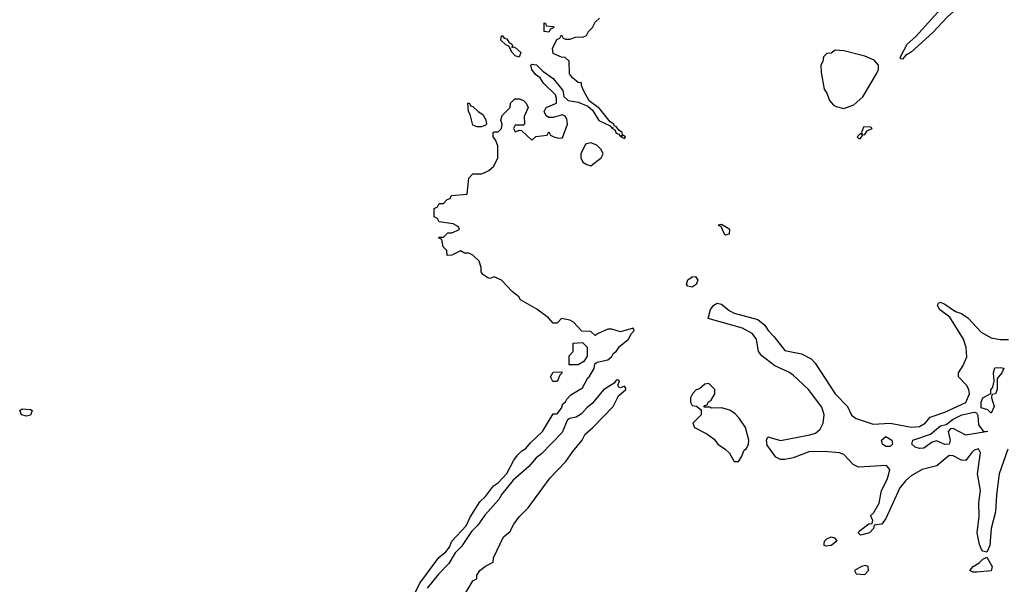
# Model space of a CAD drawing. Header units: inches. Extents: x 2710684 to 2828758, y 857022 to 965663.
# Tile 10 of 256: x 2733058 to 2737733, y 871165 to 873847. Entities that reach past the tile are written whole.
import ezdxf

# ---------------------------------------------------------------- set-up
doc = ezdxf.new("R2010")
doc.units = ezdxf.units.IN
doc.header["$MEASUREMENT"] = 0
doc.layers.add('C7837', color=7, linetype='Continuous')

msp = doc.modelspace()

# ---------------------------------------------------------------- linework, layer by layer
at = {"layer": 'C7837', "color": 4}
for points, elevation in [([(2737250, 873659.3), (2737240.2, 873660.2), (2737239.3, 873670), (2737271.5, 873730), (2737313.1, 873766.9), (2737417.7, 873882.3), (2737469, 873951), (2737530, 874010.4), (2737570, 874019.1), (2737576.7, 874016.7), (2737582.4, 873990), (2737577, 873963), (2737460.9, 873859.1), (2737393.7, 873786.3), (2737290, 873691.5), (2737262.8, 873677.2)], 12), ([(2735570, 873788), (2735548, 873790), (2735548.4, 873831.6), (2735554, 873830), (2735558, 873818), (2735590, 873814), (2735594, 873810), (2735578, 873802)], 16), ([(2735394, 873714), (2735402, 873718), (2735410, 873714.8), (2735437.3, 873690), (2735430, 873668.7), (2735410, 873675.3), (2735395.3, 873690), (2735380.4, 873720.4), (2735366.3, 873726.3), (2735342, 873750), (2735346, 873770), (2735350.4, 873770.4), (2735358, 873758), (2735370, 873754.8), (2735379.6, 873739.6), (2735394.8, 873730), (2735398, 873722)], 16), ([(2736930, 873702), (2736910, 873688), (2736890, 873686), (2736874, 873670), (2736871.6, 873648.4), (2736862, 873630), (2736863.6, 873596.4), (2736877.3, 873517.3), (2736890, 873498), (2736902.4, 873462.4), (2736920.9, 873440.9), (2736933.7, 873433.7), (2736970, 873424.9), (2737018.5, 873441.5), (2737060.2, 873479.8), (2737126, 873590), (2737134.7, 873610), (2737134.5, 873630), (2737114, 873654), (2737070, 873673.2), (2736970, 873699)], 16), ([(2735230, 873338), (2735210, 873346), (2735196.4, 873396.4), (2735188, 873410), (2735186, 873450), (2735194, 873450), (2735198, 873438), (2735210, 873434), (2735234, 873410), (2735256.9, 873396.9), (2735271.6, 873371.6), (2735274, 873350), (2735270, 873346), (2735250, 873338)], 16), ([(2737098, 873338), (2737064.7, 873335.3), (2737054, 873310), (2737058, 873302), (2737050, 873306), (2737034, 873290), (2737042, 873282), (2737050, 873282), (2737060.4, 873299.6), (2737070, 873302), (2737082, 873318), (2737106, 873330)], 16), ([(2735770, 873262), (2735744.7, 873255.3), (2735722, 873210), (2735722, 873190), (2735732, 873170), (2735750, 873158), (2735770, 873152), (2735818, 873190), (2735828.7, 873210), (2735818, 873230), (2735798, 873250)], 16), ([(2736390, 872874), (2736374, 872870), (2736386.4, 872866.4), (2736402.8, 872830), (2736410, 872825.5), (2736428, 872830), (2736428.7, 872850)], 16), ([(2736250, 872575.6), (2736230, 872581.2), (2736224.5, 872590), (2736229.7, 872610.4), (2736250, 872625.5), (2736266.8, 872626.8), (2736277.1, 872610), (2736270, 872589.6)], 12), ([(2735667.3, 872207.3), (2735666, 872250), (2735686, 872270), (2735686, 872310), (2735730, 872314), (2735752, 872292), (2735752, 872248), (2735736.9, 872223.1), (2735710, 872208)], 16), ([(2737670, 871978), (2737654, 871994), (2737623.1, 872003.1), (2737622.7, 872030), (2737630, 872050.7), (2737668.4, 872071.6), (2737668.4, 872088.4), (2737678.6, 872101.4), (2737685.2, 872130), (2737680.9, 872170), (2737687.5, 872192.5), (2737714.8, 872194.8), (2737731.1, 872191.1), (2737721, 872170), (2737698, 872142), (2737698.8, 872090), (2737691, 872070), (2737674, 872066), (2737672, 872050), (2737684.7, 872010)], 8), ([(2735610, 872128), (2735588.7, 872128.7), (2735578, 872150), (2735590, 872172), (2735630, 872174), (2735634, 872170), (2735622, 872158)], 16), ([(2736330, 872118), (2736310, 872115.3), (2736286, 872094), (2736270, 872088), (2736252, 872070), (2736242, 872050), (2736242, 872030), (2736250, 872014), (2736271.6, 872011.6), (2736294, 871994), (2736294, 871970), (2736254, 871930), (2736262, 871910), (2736319.8, 871879.8), (2736354.8, 871854.8), (2736372, 871830), (2736407.1, 871807.1), (2736427.3, 871787.3), (2736450, 871747.7), (2736470, 871747.7), (2736485.2, 871770), (2736497.2, 871802.8), (2736508, 871810), (2736518, 871830), (2736519, 871850), (2736504.2, 871910), (2736474.5, 871954.5), (2736455.1, 871975.1), (2736430, 871992.7), (2736390, 872003.7), (2736342, 872002), (2736334, 872006), (2736306, 872006), (2736310, 872014), (2736322, 872018), (2736326, 872030), (2736340.4, 872039.6), (2736358, 872070), (2736358, 872090)], 16), ([(2733090, 871964), (2733066, 871970), (2733058, 871990), (2733070, 871998), (2733110, 871996), (2733118, 871990), (2733110, 871968.7)], 16), ([(2737550, 871873.2), (2737490, 871905.2), (2737476.9, 871903.1), (2737466, 871890), (2737476, 871850), (2737471.3, 871830), (2737449.5, 871829.5), (2737410, 871846), (2737390, 871839.3), (2737350, 871812), (2737330, 871809.4), (2737310, 871816), (2737293.2, 871830), (2737299, 871850), (2737382.7, 871877.3), (2737430, 871917.1), (2737456.5, 871923.5), (2737489.4, 871950), (2737530.3, 871970.3), (2737590, 871982.8), (2737599.8, 871979.8), (2737606.8, 871966.8), (2737610, 871922), (2737632, 871892), (2737654, 871890)], 8), ([(2737190, 871819), (2737170, 871819.3), (2737154, 871830), (2737149.6, 871850), (2737170, 871866.8), (2737198.8, 871850), (2737201, 871830)], 8), ([(2736886.3, 871346.3), (2736878, 871350), (2736878, 871358), (2736879, 871370), (2736890, 871381), (2736910.6, 871390.6), (2736926, 871386), (2736938, 871370), (2736910, 871349.5)], 12), ([(2737602.5, 871222.5), (2737583.2, 871223.2), (2737568.7, 871230), (2737584, 871250), (2737612.5, 871267.5), (2737630, 871284.7), (2737650, 871294), (2737674.8, 871250), (2737670, 871229.2)], 12), ([(2737074, 871254), (2737054, 871250), (2737022, 871230), (2737030, 871214), (2737070, 871212), (2737088, 871230), (2737086, 871250)], 16)]:
    msp.add_lwpolyline(points, close=True, dxfattribs=dict(at, elevation=elevation))
for points, elevation in [([(2734935.5, 871124.5), (2734958, 871170), (2735047.3, 871292.8), (2735081.1, 871318.9), (2735098, 871342), (2735109.7, 871370.3), (2735176.9, 871443.1), (2735196.6, 871483.4), (2735243, 871557), (2735270, 871582), (2735308, 871632), (2735331.1, 871648.9), (2735370, 871690.8), (2735404.7, 871755.3), (2735422, 871778), (2735441.7, 871798.3), (2735461.2, 871810), (2735482.5, 871837.5), (2735539.5, 871890), (2735590, 871974), (2735610, 871974), (2735630, 872002), (2735637.2, 872022.8), (2735650, 872032), (2735655.1, 872044.9), (2735674.8, 872065.2), (2735730, 872098.8), (2735754.8, 872145.2), (2735762, 872150), (2735786, 872190), (2735788, 872212), (2735800.4, 872219.6), (2735850, 872231.3), (2735870, 872247.3), (2735877.5, 872262.5), (2735890, 872271), (2735905.4, 872294.6), (2735949, 872330), (2735963.2, 872356.8), (2735976, 872370), (2735970, 872382), (2735910, 872364), (2735870, 872376), (2735850, 872376), (2735803.6, 872356.4), (2735790, 872346), (2735770, 872366), (2735727.3, 872367.3), (2735688, 872410), (2735670, 872419), (2735630, 872428), (2735610, 872406), (2735590, 872406), (2735568, 872430), (2735512.5, 872472.5), (2735435.3, 872515.3), (2735428, 872530), (2735396.4, 872556.4), (2735346, 872610), (2735310, 872626), (2735290, 872618), (2735280.4, 872620.4), (2735256.4, 872636.4), (2735249.1, 872649.1), (2735248.7, 872670), (2735239, 872699), (2735210, 872728), (2735190, 872738), (2735170, 872738), (2735150, 872748), (2735110, 872728), (2735087.3, 872727.3), (2735086, 872750), (2735068.4, 872768.4), (2735062, 872802), (2735046, 872810), (2735050, 872814), (2735070, 872814), (2735090, 872834), (2735110, 872834), (2735146, 872850), (2735142, 872862), (2735116.4, 872876.4), (2735050, 872886), (2735042, 872902), (2735026, 872910), (2735026, 872950), (2735042, 872958), (2735050, 872974), (2735070, 872974), (2735087.3, 872992.7), (2735102, 872998), (2735108.4, 873011.6), (2735182, 873018), (2735190, 873094), (2735210, 873114), (2735250, 873114), (2735270, 873122), (2735286, 873130), (2735308.4, 873151.6), (2735328, 873190), (2735328, 873230), (2735327.3, 873247.3), (2735316.4, 873276.4), (2735306, 873290), (2735306, 873310), (2735310, 873314), (2735330, 873314), (2735346, 873330), (2735348, 873350), (2735342, 873370), (2735348.4, 873391.6), (2735386, 873430), (2735388, 873450), (2735409, 873471), (2735430, 873471.3), (2735450, 873462), (2735462, 873450), (2735472, 873430), (2735452.7, 873387.3), (2735454, 873350), (2735450, 873346), (2735410, 873346), (2735402, 873330), (2735410, 873314), (2735430, 873322), (2735439.6, 873319.6), (2735490, 873274), (2735508.4, 873291.6), (2735562, 873298), (2735570, 873314), (2735578, 873298), (2735594, 873290), (2735616.4, 873283.6), (2735635.3, 873284.7), (2735658, 873350), (2735656.4, 873376.4), (2735648.4, 873388.4), (2735635.3, 873395.3), (2735590, 873382), (2735570, 873382), (2735558, 873390), (2735548.7, 873410), (2735558, 873430), (2735606, 873450), (2735607.3, 873472.7), (2735602, 873490), (2735544.5, 873544.5), (2735529, 873570), (2735506.8, 873586.8), (2735489.4, 873609.4), (2735484, 873630), (2735490, 873636), (2735512.1, 873632.1), (2735542.4, 873602.4), (2735590, 873566.8), (2735636, 873510), (2735642, 873482), (2735662, 873462), (2735710, 873454.8), (2735755.3, 873435.3), (2735776.8, 873416.8), (2735808.3, 873368.3), (2735862, 873342), (2735870, 873332), (2735874, 873334), (2735872, 873330), (2735882.8, 873322.8), (2735890, 873307.3), (2735902.8, 873302.8), (2735910, 873292), (2735918, 873298), (2735914, 873290), (2735930, 873282), (2735934, 873290), (2735920.2, 873300.2), (2735919, 873310), (2735902, 873322), (2735890, 873339), (2735881.2, 873341.2), (2735879, 873350), (2735861.5, 873361.5), (2735810, 873424), (2735761.5, 873461.5), (2735735.3, 873510), (2735726, 873534), (2735726, 873546), (2735710, 873548), (2735682, 873570), (2735669, 873590), (2735666, 873650), (2735647.3, 873667.3), (2735630, 873668), (2735590, 873686), (2735588, 873710), (2735608, 873752), (2735622, 873758), (2735630, 873774), (2735638, 873758), (2735650, 873754), (2735670, 873754), (2735696.4, 873763.6), (2735734.6, 873765.4), (2735748.4, 873771.6), (2735758, 873790), (2735778, 873810), (2735790, 873834), (2735810, 873854)], 16), ([(2737750, 871807.3), (2737708.9, 871690), (2737694.9, 871590), (2737690.4, 871510), (2737670.4, 871430), (2737664, 871350), (2737650, 871318), (2737630, 871322), (2737624, 871330), (2737614.5, 871354.5), (2737603.5, 871410), (2737613.7, 871486.3), (2737611.4, 871551.4), (2737619.1, 871610), (2737606, 871690), (2737619.6, 871790), (2737610, 871809.2), (2737590, 871802), (2737576.3, 871790), (2737550, 871753.2), (2737530, 871754.5), (2737490, 871775.6), (2737470, 871776.4), (2737412, 871727.9), (2737342.8, 871710), (2737290, 871679.7), (2737263, 871657), (2737236.1, 871623.9), (2737170, 871478), (2737150.8, 871450), (2737114, 871446), (2737112, 871430), (2737092, 871410), (2737050, 871398), (2737038, 871410), (2737050, 871422), (2737090, 871452), (2737106, 871454), (2737108, 871470), (2737098, 871490), (2737113.6, 871506.4), (2737139, 871550), (2737149.2, 871610), (2737176.6, 871663.4), (2737184.5, 871690), (2737189.3, 871710), (2737174, 871730), (2737041, 871721), (2737014.7, 871734.7), (2736970, 871781.2), (2736949.5, 871789.5), (2736894.9, 871794.9), (2736810, 871796.2), (2736730, 871765.1), (2736690, 871757), (2736670, 871758), (2736648.1, 871768.1), (2736606.5, 871826.5), (2736603.7, 871850), (2736610, 871864.7), (2736670, 871847.7), (2736810, 871874.4), (2736836.6, 871883.4), (2736858.2, 871901.8), (2736873.3, 871930), (2736877.6, 871970), (2736866.3, 872006.3), (2736803.6, 872090), (2736730, 872158.3), (2736710, 872172.8), (2736642.8, 872202.8), (2736581.2, 872250), (2736566, 872270), (2736556, 872330), (2736535.6, 872355.6), (2736490, 872380.9), (2736326.8, 872426.8), (2736338.4, 872470), (2736353.2, 872490), (2736370, 872500.5), (2736390, 872494.9), (2736425.7, 872465.7), (2736450, 872452.7), (2736562, 872422), (2736596.3, 872396.3), (2736611.3, 872370), (2736640.4, 872340.4), (2736690, 872274.8), (2736770, 872259.3), (2736815.8, 872235.8), (2736834.9, 872214.9), (2736929.3, 872069.3), (2736987.6, 872010), (2737007.8, 871967.8), (2737030, 871952.9), (2737110, 871924.9), (2737190, 871930.4), (2737292.1, 871912.1), (2737330, 871914), (2737357.6, 871930), (2737381.3, 871958.7), (2737450, 871982), (2737550, 872028.8), (2737567, 872070), (2737563.7, 872090), (2737552.7, 872110), (2737515.3, 872150), (2737515.3, 872170), (2737536.5, 872203.5), (2737554.2, 872245.8), (2737551.8, 872290), (2737539.6, 872330), (2737474, 872434), (2737425.2, 872470), (2737415.3, 872490), (2737420.2, 872499.8), (2737430, 872504.7), (2737450, 872496), (2737501.4, 872461.4), (2737530, 872450.7), (2737558.8, 872430), (2737622, 872362), (2737670, 872334.9), (2737712.3, 872327.7), (2737752.7, 872327.3)], 12), ([(2735168.4, 871111.6), (2735210, 871182), (2735228.4, 871191.6), (2735228.4, 871208.4), (2735242, 871230), (2735270, 871251.3), (2735306, 871270), (2735308, 871290), (2735355.3, 871390), (2735385.2, 871414.8), (2735404, 871450), (2735430, 871484.7), (2735472.3, 871527.7), (2735576, 871670), (2735651.2, 871748.8), (2735683.6, 871796.4), (2735729, 871850), (2735742, 871878), (2735779, 871910), (2735875.3, 872010), (2735900.2, 872059.8), (2735935.3, 872090), (2735936.4, 872096.4), (2735930, 872106), (2735910, 872098), (2735902, 872102), (2735898, 872110), (2735906, 872130), (2735896.4, 872136.4), (2735890, 872135.3), (2735879.8, 872120.2), (2735830, 872089), (2735776.4, 872023.6), (2735750, 872003.7), (2735725.1, 871974.9), (2735700.7, 871959.3), (2735668.3, 871951.7), (2735657.3, 871942.7), (2735634.1, 871885.9), (2735534.8, 871785.2), (2735510, 871765.6), (2735475.9, 871724.1), (2735401, 871659), (2735347.3, 871592.7), (2735332.9, 871567.1), (2735266.8, 871493.2), (2735233.6, 871446.4), (2735203.6, 871416.4), (2735154.9, 871345.1), (2735124.9, 871315.1), (2735095.6, 871264.4), (2735046.7, 871213.3), (2734993.1, 871146.9)], 16)]:
    msp.add_lwpolyline(points, dxfattribs=dict(at, elevation=elevation))

doc.saveas('drawing.dxf')
